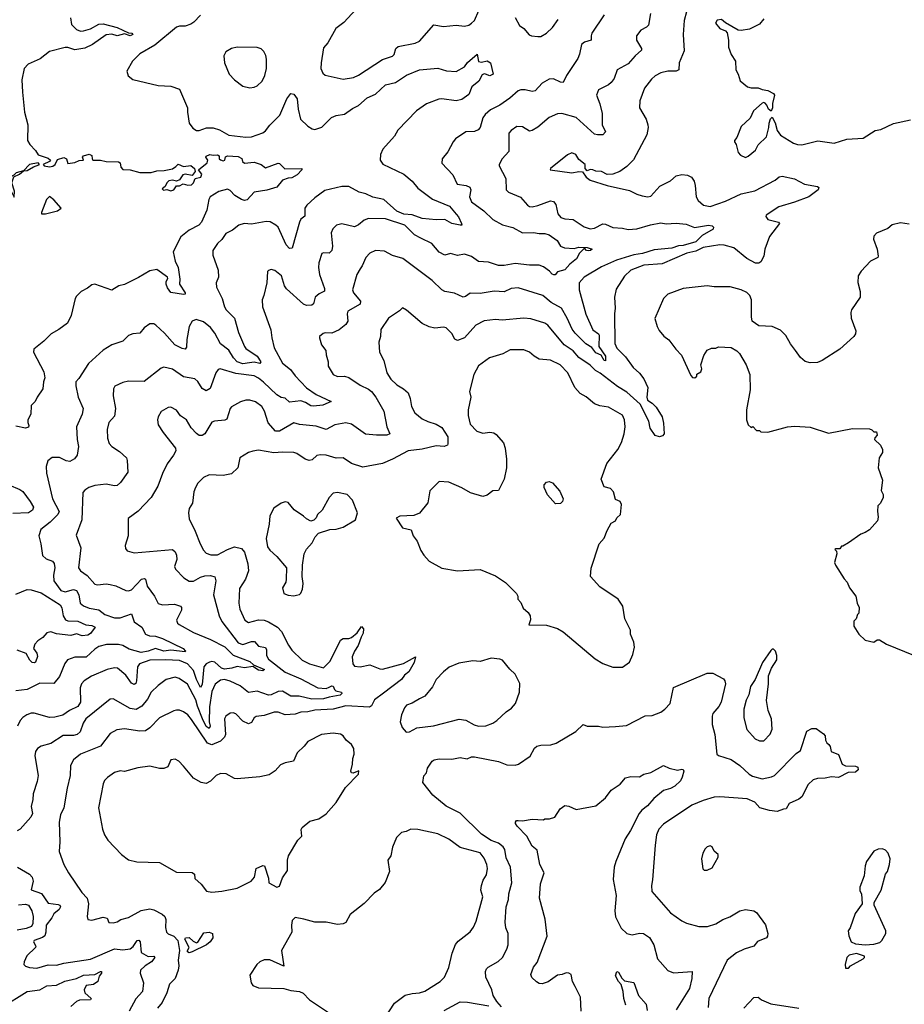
# Model space of a CAD drawing. Extents: x 2087054 to 2277909, y 548907 to 753496.
# Tile 237 of 256: x 2142673 to 2148941, y 680273 to 687250. Entities that reach past the tile are written whole.
import ezdxf

# ---------------------------------------------------------------- set-up
doc = ezdxf.new("R2010")
doc.units = 0

msp = doc.modelspace()

# ---------------------------------------------------------------- linework, layer by layer
at = {"layer": '0CON20XD'}
for points in [[(2147415, 687366.2), (2147381.1, 687245), (2147375.4, 687145), (2147381.7, 687028.3), (2147346.7, 686945), (2147343.8, 686895), (2147325, 686884.4), (2147265, 686885.6), (2147215.5, 686874.5), (2147175, 686851.4), (2147150.6, 686829.4), (2147101.4, 686765), (2147067.1, 686675), (2147064.4, 686624.4), (2147088.6, 686585), (2147113.1, 686545), (2147124.4, 686505), (2147126.9, 686485), (2147117.8, 686435), (2147022.2, 686257.8), (2146975, 686209.2), (2146926.6, 686173.4), (2146875, 686156), (2146835, 686153.3), (2146795, 686173.3), (2146755, 686176.7), (2146735, 686186.7), (2146715, 686187.5), (2146695, 686180), (2146680, 686195), (2146680, 686225), (2146635, 686260), (2146613.3, 686295), (2146585, 686305.8), (2146555, 686292.5), (2146433.3, 686195), (2146432.5, 686185), (2146585.9, 686164.1), (2146635, 686173.3), (2146661.7, 686171.7), (2146687.5, 686135), (2146715, 686113.8), (2146835, 686076.2), (2146995, 686039.2), (2147045, 686014.2), (2147082.9, 686002.9), (2147125, 685994.2), (2147145, 686000), (2147209.7, 686070.3), (2147285, 686107.1), (2147325, 686144.4), (2147365, 686152), (2147405, 686149.2), (2147434, 686135), (2147451.4, 686105), (2147460, 686075), (2147466, 685995), (2147479.7, 685969.7), (2147518.8, 685935), (2147565, 685927.3), (2147675, 685963.5), (2147784.8, 686015.2), (2147882.1, 686037.9), (2148026.8, 686113.2), (2148055, 686136.7), (2148075, 686141.1), (2148162.4, 686122.4), (2148235, 686083.8), (2148325, 686068.8), (2148335, 686060), (2148330, 686045), (2148263.8, 685995), (2148163.3, 685956.7), (2148052.5, 685925), (2147963.3, 685865), (2147960, 685855), (2147973.3, 685835), (2148050, 685815), (2148056, 685805), (2147986.3, 685713.7), (2147953.9, 685625), (2147945.9, 685574.1), (2147925.6, 685535), (2147911.2, 685525), (2147886.7, 685525), (2147825, 685557.3), (2147733.1, 685633.1), (2147665, 685653.5), (2147635, 685654.6), (2147515, 685636.7), (2147465, 685609.3), (2147400.8, 685595), (2147225, 685519.2), (2147095, 685510.8), (2147004.2, 685475), (2146958.4, 685431.6), (2146900.2, 685339.8), (2146888.1, 685285), (2146892.5, 685205), (2146886.9, 685165), (2146889.6, 684955), (2146905, 684921.5), (2146965, 684860.5), (2147020.4, 684785), (2147065.6, 684745), (2147095.7, 684705), (2147123.8, 684645), (2147116.9, 684575), (2147120.6, 684555), (2147153.8, 684533.8), (2147182.5, 684505), (2147225.5, 684435), (2147235, 684390), (2147240, 684315), (2147228.3, 684301.7), (2147206.1, 684293.9), (2147175, 684303.3), (2147141.1, 684355), (2147130, 684405), (2147069.4, 684525), (2146975, 684609.7), (2146909.2, 684650.8), (2146786.4, 684745), (2146753.2, 684763.2), (2146715, 684801.3), (2146635.8, 684855.8), (2146595, 684903.1), (2146530.4, 684945), (2146414.3, 685085), (2146395, 685100), (2146295, 685129.5), (2146244.5, 685134.5), (2146091.3, 685121.3), (2146045, 685125.5), (2145965, 685115.5), (2145905, 685085.5), (2145825, 684995.7), (2145775, 684975.8), (2145756.6, 684986.6), (2145735, 685026), (2145695, 685066), (2145675, 685072), (2145615, 685064.4), (2145573.4, 685073.4), (2145525, 685098), (2145461.8, 685151.8), (2145415, 685191.2), (2145385, 685207.5), (2145364.1, 685185.9), (2145285.8, 685134.2), (2145232, 685055), (2145228.6, 685005), (2145218, 684965), (2145222.5, 684895), (2145254.3, 684835), (2145275, 684746.7), (2145302, 684702), (2145345, 684662), (2145393.8, 684635), (2145425.8, 684605), (2145440, 684565), (2145449.7, 684509.7), (2145472.9, 684465), (2145525, 684421.8), (2145565, 684402.5), (2145623.3, 684385), (2145665, 684361.2), (2145705.8, 684295), (2145708, 684245), (2145703.3, 684235), (2145680, 684225), (2145625, 684231.4), (2145525, 684207.5), (2145425, 684196), (2145315, 684136.9), (2145244.5, 684105.5), (2145105, 684078.5), (2145025, 684104.5), (2144965.8, 684145.8), (2144915, 684143.6), (2144845, 684164.5), (2144805, 684167.1), (2144777.9, 684162.1), (2144745, 684131.4), (2144725, 684125.7), (2144695, 684135.6), (2144636, 684175), (2144615, 684182.5), (2144535, 684185.5), (2144475, 684180), (2144365, 684198.9), (2144325, 684192.2), (2144295, 684182.2), (2144234, 684145), (2144218, 684075), (2144175, 684031.2), (2144115, 684020.8), (2144015, 684025.8), (2143975, 684006.2), (2143935, 683966.2), (2143918.6, 683935), (2143907.1, 683905), (2143896.7, 683823.3), (2143875, 683787.5), (2143870, 683755), (2143873.6, 683713.6), (2143916.2, 683626.2), (2143950.9, 683535), (2143975, 683490.8), (2143995, 683470), (2144027.6, 683457.6), (2144075, 683457.8), (2144144.6, 683495.4), (2144195, 683514.2), (2144245, 683502.5), (2144265, 683476.7), (2144289.4, 683395), (2144294.4, 683345), (2144273.8, 683286.2), (2144230.2, 683219.8), (2144226.9, 683115), (2144232.5, 683072.5), (2144268.9, 682995), (2144295, 682978.5), (2144365, 682996.6), (2144405, 682994.7), (2144435, 682984.6), (2144500.8, 682945), (2144528.9, 682915), (2144577.4, 682817.4), (2144602.6, 682782.6), (2144675, 682711.9), (2144726.7, 682686.7), (2144825, 682657.5), (2144873.8, 682705), (2144946.9, 682853.1), (2144965, 682865.5), (2145005, 682864.6), (2145025, 682872.5), (2145063.7, 682906.3), (2145095, 682951.1), (2145109.2, 682935), (2145107.9, 682902.1), (2145092, 682875), (2145072.3, 682815), (2145044.5, 682775), (2145029.5, 682735), (2145033.3, 682685), (2145045, 682670), (2145085, 682664.4), (2145155, 682679.4), (2145225, 682650), (2145245, 682648.8), (2145392.9, 682687.1), (2145477.5, 682735), (2145468.2, 682695), (2145430.1, 682629.9), (2145398.9, 682605), (2145378.5, 682575), (2145251.4, 682478.6), (2145188.3, 682431.7), (2145165, 682388.8), (2145151.9, 682378.1), (2144985, 682389), (2144895.2, 682364.8), (2144765, 682358.2), (2144715, 682344.6), (2144665, 682342.7), (2144625, 682329.2), (2144555, 682323.9), (2144505, 682344.5), (2144476.3, 682343.7), (2144405, 682318.9), (2144347.6, 682312.4), (2144335, 682303.8), (2144315, 682270), (2144295, 682260), (2144255, 682279.2), (2144205, 682332), (2144185, 682338), (2144164.2, 682335.8), (2144134.3, 682315.7), (2144124.4, 682295.6), (2144130.5, 682185), (2144124, 682166), (2144095, 682138.5), (2144035, 682112.2), (2144004.4, 682124.4), (2143891.2, 682291.2), (2143865, 682324.3), (2143835, 682345.7), (2143806.4, 682356.4), (2143785, 682357.1), (2143765, 682352.5), (2143665, 682302.2), (2143596.5, 682233.5), (2143565, 682211.6), (2143525, 682208.4), (2143415, 682224.5), (2143362.6, 682217.4), (2143315, 682192.5), (2143245, 682103.5), (2143105, 682046.5), (2143054.3, 682005), (2143034.3, 681965), (2143031.1, 681895), (2143008.9, 681805), (2142986.9, 681665), (2142962.9, 681615), (2142951.9, 681565), (2142958.8, 681425), (2142954, 681355), (2142987, 681263), (2143019.2, 681205), (2143114.3, 681065), (2143151.4, 681025), (2143161.4, 680985), (2143152, 680895), (2143156.7, 680875), (2143185, 680870.5), (2143265, 680890), (2143293.9, 680883.9), (2143303.9, 680853.9), (2143335, 680850), (2143365, 680858), (2143390, 680875), (2143445, 680887.5), (2143535, 680937.8), (2143595, 680950.9), (2143623, 680943), (2143682, 680912), (2143702, 680895), (2143709.2, 680875), (2143707.3, 680817.3), (2143714.2, 680785), (2143725, 680772), (2143765, 680755.5), (2143793.5, 680725), (2143804.8, 680655), (2143795.6, 680585), (2143800.8, 680545), (2143795.8, 680514.2), (2143774.4, 680455.6), (2143734.3, 680415), (2143716.9, 680355), (2143681.8, 680285), (2143650.6, 680245)], [(2147142.5, 687295), (2147128.3, 687211.7), (2147115, 687197.1), (2147074.6, 687175.4), (2147042.9, 687135), (2147043.1, 687105), (2147080, 687045), (2147080, 687035), (2147033.1, 686995), (2146985, 686937.3), (2146905.8, 686895), (2146886.3, 686833.7), (2146864, 686805), (2146845, 686789.2), (2146775, 686753.3), (2146760, 686715), (2146782.8, 686652.8), (2146800.6, 686585), (2146799.2, 686505), (2146823.8, 686455), (2146805, 686434.2), (2146766.9, 686433.1), (2146745, 686440), (2146615, 686556.7), (2146515, 686585.6), (2146485, 686581.9), (2146425, 686557.1), (2146345, 686489.2), (2146305, 686464), (2146285, 686460.8), (2146235, 686490), (2146196.1, 686493.9), (2146155, 686465.8), (2146139.4, 686445), (2146138.9, 686315), (2146090.8, 686265), (2146071.2, 686225), (2146071.2, 686215), (2146118.6, 686125), (2146120, 686045), (2146137.3, 686027.3), (2146221.7, 685991.7), (2146270.8, 685935), (2146286.4, 685926.4), (2146305, 685924.5), (2146345, 685933.8), (2146435, 685965.5), (2146455, 685961.4), (2146471.1, 685941.1), (2146487.1, 685875), (2146508.3, 685848.3), (2146535, 685838.1), (2146595, 685833.3), (2146671.7, 685781.7), (2146715, 685767.8), (2146745, 685773.3), (2146805, 685803.1), (2146825, 685800), (2146875, 685776.7), (2146945, 685773.6), (2146985, 685764.5), (2147045, 685767.5), (2147142.6, 685797.4), (2147215, 685810.6), (2147255, 685804.4), (2147325, 685808.5), (2147395, 685801.2), (2147455, 685776.7), (2147554.2, 685794.2), (2147579.1, 685789.1), (2147590, 685780), (2147585.7, 685765), (2147509.8, 685720.2), (2147463.5, 685675), (2147375, 685651), (2147341.7, 685648.3), (2147295, 685632.1), (2147169.8, 685620.2), (2147087.1, 685592.9), (2147025.9, 685584.1), (2146902.9, 685545), (2146795, 685500), (2146673.5, 685426.5), (2146637.8, 685385), (2146636.5, 685335), (2146685, 685163.8), (2146735, 685052.9), (2146774.6, 685025), (2146780, 685015), (2146775.9, 684935), (2146823.3, 684865), (2146825, 684833.8), (2146815, 684834.2), (2146793.3, 684873.3), (2146755, 684888.7), (2146728.1, 684928.1), (2146684.3, 684954.3), (2146608, 685028), (2146587.7, 685057.7), (2146552.2, 685135), (2146512.7, 685205), (2146439.6, 685245), (2146379.4, 685295), (2146205, 685351.1), (2146155, 685345.6), (2146105, 685320.6), (2146035, 685326.9), (2145935, 685309.5), (2145865, 685311.4), (2145831.5, 685288.5), (2145815, 685284.4), (2145755, 685311.1), (2145684.6, 685324.6), (2145665.4, 685335.4), (2145595, 685402), (2145388, 685558), (2145315, 685580), (2145259.1, 685609.1), (2145195, 685614.2), (2145153.4, 685596.6), (2145125.6, 685564.4), (2145100, 685505), (2145084.5, 685485.5), (2145061.4, 685445), (2145032.2, 685335), (2145037.5, 685315), (2145086.9, 685255), (2145085.8, 685235), (2144998.9, 685185), (2144992.9, 685165), (2144998.9, 685115), (2144985, 685090), (2144937.8, 685052.2), (2144885, 685030), (2144837.7, 685032.3), (2144823, 685027), (2144797.5, 685005), (2144797.5, 684995), (2144812, 684945), (2144842, 684905), (2144844.4, 684874.4), (2144860, 684825), (2144858.8, 684795), (2144895, 684736), (2144925, 684721.5), (2144975, 684723.6), (2145005, 684715.6), (2145085, 684659.5), (2145145, 684631.2), (2145165.5, 684615), (2145196.2, 684575), (2145252.5, 684475), (2145274.2, 684365), (2145296.2, 684315), (2145274.5, 684305.5), (2145202.5, 684305), (2145122.4, 684312.4), (2145023.8, 684385), (2144985, 684394.4), (2144905, 684380), (2144845, 684345.6), (2144775, 684370), (2144655, 684381.5), (2144615, 684392.7), (2144515, 684334.5), (2144486.7, 684335), (2144433.8, 684393.8), (2144407.2, 684477.2), (2144388.3, 684508.3), (2144345, 684541.1), (2144305, 684553.1), (2144275, 684554.2), (2144236.8, 684543.2), (2144175, 684507.1), (2144164.5, 684495), (2144139.8, 684420.2), (2144127.1, 684412.9), (2144054.6, 684405.4), (2144035, 684397.1), (2143985, 684316), (2143965, 684303.1), (2143945, 684303.3), (2143925, 684316.9), (2143889.2, 684359.2), (2143854.5, 684414.5), (2143813.7, 684443.7), (2143785, 684483.8), (2143745, 684503.8), (2143725, 684501.2), (2143676, 684474), (2143653.8, 684435), (2143648.8, 684415), (2143655, 684380), (2143690, 684325), (2143778, 684215), (2143778.8, 684195), (2143764, 684165), (2143717.6, 684102.4), (2143684.4, 684035), (2143653.1, 683945), (2143605.4, 683864.6), (2143511.7, 683768.3), (2143441.2, 683715), (2143441.7, 683591.7), (2143420.8, 683525), (2143422.7, 683502.7), (2143435, 683486.7), (2143485, 683471.4), (2143755, 683496.7), (2143775, 683480), (2143785.4, 683455.4), (2143786.5, 683425), (2143779.4, 683405), (2143770.8, 683375), (2143777, 683357), (2143835.8, 683295), (2143875, 683270.6), (2143905, 683270.5), (2143955, 683299.3), (2143985, 683308.8), (2144025, 683312.1), (2144055, 683302), (2144062.5, 683275), (2144047.3, 683175), (2144085.5, 683025), (2144104.4, 682985), (2144221.8, 682835), (2144255, 682823.1), (2144315, 682844.7), (2144338, 682845), (2144365, 682810.9), (2144415, 682801.4), (2144422.9, 682785), (2144422.5, 682745), (2144435, 682719.2), (2144555, 682625.8), (2144665, 682579.2), (2144785, 682516.7), (2144845, 682510.8), (2144865, 682519.5), (2144885, 682529.2), (2144895, 682526.7), (2144902.9, 682505), (2144914.2, 682495), (2144954, 682485), (2144955.4, 682475), (2144945, 682463.3), (2144865, 682450.6), (2144825, 682437.6), (2144744.2, 682435.8), (2144653.6, 682456.4), (2144595, 682457.7), (2144535, 682491.6), (2144505, 682489.3), (2144455, 682466.5), (2144435, 682463.6), (2144355, 682492.7), (2144295, 682482.7), (2144235, 682530.8), (2144165, 682564), (2144125, 682574.6), (2144095, 682569.1), (2144058.3, 682541.7), (2144035, 682490), (2144018, 682382), (2144014.8, 682274.8), (2144023.3, 682245), (2144015, 682226.6), (2143995, 682242.5), (2143967.7, 682295), (2143931.9, 682385), (2143921, 682431), (2143862.2, 682542.2), (2143802.6, 682582.6), (2143775, 682592.2), (2143710, 682575), (2143655, 682533.1), (2143605.3, 682484.7), (2143577.9, 682435), (2143537.9, 682385), (2143497.4, 682362.6), (2143455, 682368.5), (2143335, 682437.1), (2143315, 682434.3), (2143141.1, 682295), (2143123.7, 682266.3), (2143101.5, 682205), (2143080, 682185), (2143055, 682177.6), (2142982.4, 682177.6), (2142895, 682121.8), (2142825, 682101.9), (2142800, 682085), (2142785.7, 682064.3), (2142780.6, 682035), (2142803.6, 681895), (2142797.9, 681852.1)], [(2146815.5, 687285), (2146726.9, 687155), (2146721.4, 687135), (2146723.3, 687105), (2146675, 687090), (2146654.7, 687075.3), (2146640.8, 687005), (2146628.6, 686975), (2146546.9, 686855), (2146525, 686806), (2146505, 686806.9), (2146455, 686830.5), (2146425, 686828.5), (2146375, 686801.4), (2146325, 686745.6), (2146305, 686741.1), (2146255, 686753.5), (2146225, 686753.3), (2146205, 686745.6), (2146146.2, 686693.8), (2146075.8, 686644.2), (2146009.8, 686610.2), (2145972.2, 686577.8), (2145955.7, 686555), (2145935.7, 686485), (2145921.3, 686468.7), (2145895, 686456.9), (2145835, 686455.8), (2145762, 686405), (2145744, 686385), (2145705.8, 686314.2), (2145666.7, 686265), (2145664.1, 686234.1), (2145741.3, 686151.3), (2145774, 686085), (2145836, 686076), (2145863.8, 686063.8), (2145869.5, 686045), (2145860.4, 685995), (2145875, 685960), (2145961.1, 685895), (2146025.7, 685835), (2146095, 685796.2), (2146166.5, 685776.5), (2146235, 685739.1), (2146315, 685741.6), (2146355, 685733.9), (2146395.3, 685734.7), (2146425, 685724.8), (2146480.5, 685685), (2146504.8, 685644.8), (2146533.3, 685633.3), (2146600.8, 685629.2), (2146635, 685637.7), (2146693, 685637), (2146728.8, 685625), (2146718.8, 685615), (2146702.4, 685612.4), (2146690, 685615), (2146675, 685630), (2146640, 685595), (2146618.6, 685555), (2146571.3, 685518.7), (2146535, 685478.5), (2146485, 685463.8), (2146467.7, 685442.3), (2146458.8, 685441.2), (2146445, 685445.8), (2146428.2, 685468.2), (2146385, 685499.4), (2146355, 685510.8), (2146285, 685510.6), (2146185, 685521.7), (2146105, 685508.4), (2146065, 685508.7), (2145995, 685531.5), (2145925, 685535.5), (2145875, 685571.1), (2145825, 685588.9), (2145775, 685578.6), (2145725, 685592.2), (2145685, 685581.4), (2145645, 685603.1), (2145593.6, 685663.6), (2145515, 685701.9), (2145471.2, 685725), (2145403.1, 685795), (2145265, 685837.9), (2145145, 685840.6), (2145115, 685829.4), (2145075, 685796.9), (2145045, 685783.1), (2144955, 685802.9), (2144916.8, 685793.2), (2144891.3, 685768.7), (2144879.7, 685740.3), (2144890.5, 685645), (2144884.5, 685615.5), (2144865, 685596), (2144825, 685598), (2144815, 685593.3), (2144792.8, 685527.2), (2144790, 685495), (2144798.2, 685445), (2144833.1, 685345), (2144832.7, 685327.3), (2144795, 685307.8), (2144767.8, 685285), (2144755, 685236.7), (2144743, 685227), (2144705, 685225.5), (2144685, 685233.5), (2144564, 685344), (2144550, 685365), (2144528.6, 685435), (2144482.2, 685472.2), (2144455, 685480), (2144436.4, 685473.6), (2144430, 685465), (2144424.2, 685385.8), (2144404.2, 685295.8), (2144391.2, 685265), (2144394, 685215), (2144453.6, 685053.6), (2144459.5, 684995), (2144476.2, 684925), (2144535.3, 684815.3), (2144591.9, 684771.9), (2144625, 684725.6), (2144705, 684641.9), (2144775, 684594.3), (2144880, 684545), (2144821.1, 684518.9), (2144755, 684511.6), (2144735, 684514.3), (2144698.3, 684538.3), (2144665, 684549.6), (2144585, 684540), (2144555, 684567.8), (2144525, 684574), (2144495, 684591.9), (2144401.4, 684681.4), (2144365, 684710.5), (2144335, 684725.7), (2144205, 684743.9), (2144094.3, 684775.7), (2144079.7, 684770.3), (2144062.3, 684747.7), (2144023.1, 684636.9), (2143995, 684619.4), (2143965, 684635.6), (2143935, 684685.7), (2143915, 684705.7), (2143835, 684719.5), (2143755, 684773.3), (2143695, 684788.1), (2143675, 684782), (2143555, 684685.8), (2143445, 684687.8), (2143405, 684679.4), (2143347.5, 684652.5), (2143338, 684635), (2143334.5, 684585), (2143352.9, 684495), (2143345, 684440), (2143304.6, 684395.4), (2143293.7, 684346.3), (2143294.3, 684285), (2143308.2, 684248.2), (2143325, 684225.8), (2143379.6, 684189.6), (2143429.2, 684145), (2143435.6, 684125.6), (2143438.9, 684045), (2143388.3, 683971.7), (2143365, 683950.6), (2143345, 683947.3), (2143285, 683959.6), (2143205, 683950.5), (2143162, 683935), (2143135, 683917.5), (2143120.7, 683899.3), (2143112.7, 683705), (2143072.4, 683597.6), (2143107.4, 683507.4), (2143089.4, 683365), (2143102.9, 683345), (2143150.7, 683310.7), (2143205, 683251.4), (2143225, 683246.7), (2143285, 683252.2), (2143315, 683248.9), (2143355, 683237.8), (2143424.5, 683204.5), (2143445, 683203.5), (2143465, 683211.1), (2143535.4, 683284.6), (2143555, 683291.4), (2143565, 683286.2), (2143577.1, 683235), (2143627.8, 683165), (2143655, 683114.2), (2143685, 683103.5), (2143769.5, 683109.5), (2143812, 683095), (2143819.2, 683085), (2143820.8, 683065), (2143784.4, 682995), (2143790.8, 682975), (2143802, 682965), (2143905, 682908.1), (2144025, 682858.6), (2144127.2, 682807.2), (2144185, 682746.9), (2144305, 682701.6), (2144329.2, 682679.2), (2144407.8, 682645), (2144395, 682635.7), (2144365, 682641.2), (2144325, 682668.1), (2144265, 682657), (2144215, 682666.8), (2144175.5, 682654.5), (2144125, 682648), (2144104, 682655), (2144055, 682698.2), (2144035, 682702.5), (2144018.2, 682698.2), (2143994.2, 682685), (2143978.1, 682665), (2143965, 682540), (2143955, 682519.2), (2143926.5, 682575), (2143905, 682638.7), (2143861.4, 682685), (2143805, 682710.5), (2143705.2, 682715.2), (2143595, 682710.7), (2143523, 682687), (2143508, 682665), (2143501.5, 682565), (2143495, 682546), (2143485, 682539.4), (2143465, 682548.6), (2143425.9, 682605.9), (2143365.2, 682655.2), (2143345, 682658.5), (2143293.9, 682646.1), (2143182, 682598), (2143130, 682565), (2143111.4, 682545), (2143101.1, 682515), (2143104.6, 682415), (2143085, 682384.6), (2143027.1, 682355), (2142978.7, 682321.3), (2142922.3, 682307.7)], [(2143955, 687282.5), (2143907.3, 687232.7), (2143885, 687217.8), (2143846.2, 687203.8), (2143805, 687203.1), (2143785, 687196.5), (2143630.7, 687069.3), (2143525, 687008.8), (2143473.2, 686956.8), (2143433.3, 686885), (2143441.7, 686851.7), (2143475.8, 686825.8), (2143655, 686783.1), (2143745, 686780), (2143805, 686758.8), (2143862.5, 686625), (2143861.2, 686595), (2143875, 686517.5), (2143900.3, 686480.3), (2143925, 686466), (2143945, 686465.6), (2143997.1, 686482.9), (2144045, 686483.2), (2144089.2, 686469.2), (2144155, 686432.9), (2144276.7, 686416.7), (2144315, 686420), (2144395, 686447.8), (2144415, 686461.4), (2144446.7, 686503.3), (2144516.4, 686573.6), (2144565, 686688.8), (2144595, 686726), (2144615, 686721.2), (2144638.5, 686688.5), (2144645.6, 686615), (2144662.5, 686545), (2144715.4, 686495.4)], [(2145055, 687323.3), (2144969.8, 687230.2), (2144912.9, 687187.1), (2144857.1, 687085), (2144825, 687051.2), (2144808.6, 686945), (2144808, 686905), (2144820.5, 686870.5), (2144837.7, 686857.7), (2144965, 686827.8), (2145039.1, 686840.9), (2145075, 686857.5), (2145245, 686968.9), (2145315, 686991.2), (2145325.5, 687004.5), (2145338, 687045), (2145355, 687060), (2145475, 687083.1), (2145505, 687098.6), (2145607.5, 687212.5), (2145677.3, 687202.7), (2145765, 687212), (2145825, 687204.2), (2145855, 687210.8), (2145875, 687224.3), (2145895.6, 687245), (2145927.2, 687315)], [(2143033.1, 687263.1), (2143040.5, 687215), (2143075, 687180), (2143105, 687169.6), (2143125, 687170.4), (2143175, 687185.3), (2143235, 687219.2), (2143265, 687221.1), (2143365, 687194.5), (2143445, 687156.7), (2143467.5, 687155), (2143476, 687145), (2143455, 687134.6), (2143415, 687150), (2143365, 687136.1), (2143325, 687147.3), (2143286.5, 687143.5), (2143189.1, 687075), (2143135, 687048), (2143065, 687037.1), (2143015, 687052.4), (2142995, 687052.4), (2142884.8, 687025.2), (2142817.2, 686972.8), (2142734.2, 686935.8), (2142705.5, 686905), (2142689.1, 686825), (2142693.2, 686736.8), (2142707.7, 686595), (2142730, 686505), (2142729.1, 686395), (2142744.6, 686364.6), (2142785, 686324), (2142805, 686293.3), (2142875, 686269.2), (2142892, 686255), (2142885.4, 686244.6), (2142840, 686225), (2142847.5, 686215), (2142885, 686208.2), (2142908.5, 686211.5), (2142924.4, 686225), (2142941.4, 686258.6), (2142985, 686274.5), (2143004.6, 686264.6), (2143015, 686232), (2143065, 686237.1), (2143095, 686251.2), (2143126.1, 686253.9), (2143118.8, 686275), (2143126, 686285), (2143165, 686296.7), (2143185, 686288.8), (2143186, 686265), (2143192.5, 686255), (2143245, 686255.8), (2143285, 686246.2), (2143372.7, 686242.7), (2143385.8, 686235), (2143390.8, 686205), (2143405, 686188.6), (2143455, 686185.6), (2143525, 686167.1), (2143605, 686167.5), (2143645, 686178.1), (2143697.5, 686182.5), (2143755, 686194.4), (2143780.2, 686209.8), (2143795, 686226.2), (2143835, 686210.4), (2143885, 686216.5), (2143911.4, 686195), (2143917.5, 686175), (2143894.5, 686145.5), (2143846.2, 686156.2), (2143828.8, 686151.2), (2143805.5, 686115), (2143785, 686105.5), (2143755, 686113.5), (2143731.1, 686108.9), (2143716.2, 686093.8), (2143705, 686067.8), (2143682.2, 686052.2), (2143692.5, 686042.5), (2143715, 686046), (2143745, 686036.6), (2143765.8, 686044.2), (2143785, 686071.8), (2143805, 686073.7), (2143832.2, 686087.8), (2143865, 686077.8), (2143889.9, 686080.1), (2143905.2, 686094.8), (2143915.6, 686124.4), (2143956.7, 686135), (2143964.7, 686155), (2143941.2, 686185), (2144002.4, 686235), (2144006.9, 686255), (2143993.1, 686275), (2143995, 686282.5), (2144020, 686295), (2144045, 686290), (2144075, 686293.3), (2144086.2, 686285), (2144087.5, 686265), (2144095, 686256), (2144115, 686250.6), (2144126, 686255), (2144132.4, 686277.6), (2144145, 686284.4), (2144220.4, 686280.4), (2144247.1, 686267.1), (2144251.4, 686245), (2144265, 686234.4), (2144335, 686241.4), (2144385, 686224), (2144415, 686201.2), (2144505, 686234), (2144515, 686232), (2144552.5, 686192.5), (2144672.5, 686195), (2144673.3, 686185), (2144639.3, 686150.7), (2144601.7, 686128.3), (2144575, 686127.5), (2144535, 686113.8), (2144495, 686064), (2144425, 686040.9), (2144335, 686028.5), (2144285, 685972.7), (2144265, 685969.1), (2144245, 685976.4), (2144198.5, 686005), (2144165, 686040), (2144145, 686050), (2144085, 686033.1), (2144023.2, 685995), (2144013.9, 685975), (2144000.2, 685899.8), (2143960.8, 685815), (2143942.7, 685795), (2143875, 685758.8), (2143815, 685710.8), (2143759.5, 685605), (2143775, 685540), (2143796.9, 685495), (2143807.7, 685412.3), (2143806.2, 685375), (2143846.1, 685313.9), (2143846.7, 685305), (2143835, 685301.9), (2143745, 685318), (2143720.8, 685350.8), (2143711.8, 685375), (2143711.2, 685395), (2143722.5, 685415), (2143721.4, 685425), (2143645, 685480.3), (2143595, 685470.8), (2143516.1, 685423.9), (2143415.8, 685374.2), (2143375, 685363.2), (2143325, 685333.8), (2143205, 685376.2), (2143185, 685371.4), (2143153.1, 685346.9), (2143108.6, 685325), (2143075, 685292), (2143065.5, 685274.5), (2143036.9, 685155), (2143011.1, 685098.9), (2142951.2, 685055), (2142896.2, 685025), (2142845, 684972.5), (2142774, 684915), (2142771.2, 684895), (2142844.2, 684755), (2142851.7, 684711.7), (2142841.2, 684685), (2142838, 684635), (2142796.2, 684575), (2142784, 684545), (2142754.2, 684515.8), (2142751.4, 684455), (2142732, 684415), (2142731.2, 684395), (2142738.8, 684375), (2142735, 684362.5), (2142715, 684356), (2142645, 684369.2)], [(2146184.3, 687265), (2146215, 687210), (2146245, 687186.7), (2146283.6, 687143.6), (2146300, 687135), (2146345, 687130), (2146365, 687130.4), (2146405, 687154.1), (2146448.6, 687195), (2146487.5, 687252.5)], [(2147946, 687255), (2147915, 687218), (2147845, 687183.3), (2147785, 687174), (2147765, 687176.2), (2147675, 687227.5), (2147645, 687252.5), (2147615, 687247.5), (2147603.3, 687225), (2147635, 687187.5), (2147675, 687170), (2147686.7, 687156.7), (2147696, 687105), (2147696.2, 687055), (2147715, 687002.5), (2147744, 686955), (2147748, 686895), (2147763.8, 686865), (2147777, 686817), (2147830, 686775), (2147856.4, 686766.4), (2147905, 686766.2), (2147935, 686754.2), (2147975, 686749.2), (2148015, 686727.5), (2148022.5, 686715), (2148007.5, 686655), (2148007.5, 686625), (2147998.3, 686601.7), (2147980, 686615), (2147967.5, 686645), (2147955, 686657.5), (2147945, 686662.5), (2147935, 686657.5), (2147872.5, 686605), (2147848.3, 686551.7), (2147786.4, 686493.6), (2147753.6, 686416.4), (2147737.5, 686395), (2147737.5, 686385), (2147750, 686365), (2147765, 686310), (2147780.7, 686290.7), (2147815, 686273.3), (2147835, 686282.5), (2147887.5, 686325), (2147906.2, 686363.8), (2147965, 686420), (2147982, 686485), (2147983.9, 686516.1), (2147993, 686547), (2148005, 686560), (2148025, 686520), (2148040.8, 686465), (2148065, 686432), (2148155, 686376), (2148185, 686366.2), (2148215, 686363.8), (2148327.4, 686392.6), (2148445, 686374.6), (2148535, 686402.9), (2148648.9, 686411.1), (2148735, 686463.8), (2148775, 686472.5), (2148865, 686514.3), (2148985, 686540)], [(2144715.4, 686495.4), (2144745, 686475.7), (2144765, 686470.8), (2144815, 686488), (2144883.4, 686556.6), (2144915, 686570.8), (2144975, 686581.4), (2145030.3, 686619.7), (2145075, 686641.3), (2145135, 686697.1), (2145195, 686721.3), (2145265, 686787.8), (2145335, 686806.1), (2145415, 686856.9), (2145505.5, 686894.5), (2145635, 686905.6), (2145697, 686887), (2145765, 686882.2), (2145824, 686916), (2145845, 686945.5), (2145915, 687006), (2145925, 686953.3), (2145945, 686948.8), (2145985, 686958), (2146010, 686945), (2146028.8, 686865), (2146005, 686851.9), (2145973.2, 686863.2), (2145964.1, 686865.9), (2145950.3, 686859.7), (2145925.8, 686815), (2145877.1, 686775), (2145855, 686720), (2145805, 686685.6), (2145765.3, 686674.7), (2145665, 686689.1), (2145642.9, 686687.1), (2145555, 686654.4), (2145485, 686603.1), (2145352.2, 686467.8), (2145329.2, 686425), (2145247.4, 686332.6), (2145230.9, 686295), (2145228.2, 686255), (2145246.5, 686226.5), (2145395, 686154.3), (2145454.2, 686105), (2145495, 686057.1), (2145599.3, 685979.3), (2145719.2, 685929.2), (2145765, 685872), (2145782.4, 685852.4), (2145803.3, 685805), (2145806.2, 685795), (2145795, 685792.9), (2145735, 685806.2), (2145685, 685833.8), (2145625, 685831.5), (2145525, 685841.6), (2145455, 685866.5), (2145395, 685871.5), (2145345, 685892.9), (2145254.3, 685975), (2145175, 685991.6), (2145125, 686016.7), (2145078.3, 686028.3), (2145005, 686067.9), (2144955, 686068.2), (2144835, 686040.5), (2144765, 685988.8), (2144706.7, 685935), (2144694.6, 685915), (2144692.9, 685857.1), (2144665, 685835.8), (2144655, 685816), (2144605, 685630), (2144585, 685628), (2144560.5, 685655), (2144505, 685779.2), (2144488, 685795), (2144446.8, 685816.8), (2144419.5, 685820.5), (2144315, 685800), (2144263, 685807), (2144225, 685794.3), (2144180.9, 685759.1), (2144134.2, 685735), (2144106.4, 685693.6), (2144074.2, 685665), (2144042.5, 685615), (2144041.7, 685581.7), (2144080, 685475), (2144081.2, 685425), (2144066, 685385), (2144068.1, 685355), (2144106.9, 685275), (2144125.4, 685215), (2144136.9, 685195), (2144195.4, 685135), (2144224.7, 685034.7), (2144265, 684934.2), (2144275, 684920.6), (2144355.5, 684865), (2144382, 684825), (2144375.7, 684814.3), (2144335, 684823.5), (2144301.5, 684818.5), (2144255, 684811.5), (2144214.7, 684825), (2144187.9, 684855), (2144155, 684907.2), (2144095, 684953.1), (2144055, 685029.5), (2144025, 685070), (2143975, 685109.2), (2143923.2, 685126.8), (2143895.6, 685114.4), (2143875, 685076.7), (2143857.3, 684985), (2143855, 684930), (2143845, 684916.2), (2143825, 684919.4), (2143772.2, 684945), (2143699.3, 685029.3), (2143638, 685085), (2143624.2, 685094.2), (2143595.8, 685094.2), (2143555, 685066), (2143525, 685028), (2143475, 685024.2), (2143445, 685012.9), (2143405, 684971.9), (2143325, 684946), (2143265, 684908), (2143160.8, 684815), (2143092.1, 684707.9), (2143072, 684685), (2143070.8, 684655), (2143086.7, 684575), (2143122.9, 684495), (2143115, 684453.8), (2143076.5, 684365), (2143081.1, 684275), (2143090.4, 684225), (2143079.4, 684165), (2143062.2, 684137.8), (2143029.6, 684120.4), (2143003.3, 684123.3), (2142955, 684147.8), (2142902.6, 684147.4), (2142872.5, 684125), (2142861.4, 684085), (2142864.2, 684035.8), (2142904.6, 683855), (2142951.9, 683765), (2142943.1, 683745), (2142890.3, 683689.7), (2142823, 683637), (2142808.3, 683591.7), (2142823.5, 683535), (2142834.4, 683454.4), (2142860.7, 683430.7), (2142905, 683412.9), (2142917.6, 683397.6), (2142923.1, 683365), (2142912.2, 683315), (2142915.4, 683275), (2142965, 683205.4), (2142995, 683195.9), (2143055, 683211.5), (2143075.5, 683205), (2143092.8, 683175), (2143102.3, 683115), (2143126, 683096), (2143165, 683080.2), (2143235, 683068.8), (2143275.6, 683035), (2143345, 683011.7), (2143385, 683010.8), (2143465, 683040), (2143483.2, 682983.2), (2143538.6, 682945), (2143565.8, 682895), (2143593.6, 682883.6), (2143635, 682882.4), (2143685, 682864.3), (2143830.6, 682795), (2143847.5, 682775), (2143845, 682770), (2143745, 682783.2), (2143695, 682776.7), (2143636.4, 682793.6), (2143583.1, 682775), (2143535, 682766.5), (2143449.9, 682789.9), (2143405, 682815.4), (2143373.8, 682823.8), (2143287.6, 682822.4), (2143235, 682809.5), (2143205, 682790), (2143145, 682733.1), (2143065, 682733.6), (2143013.1, 682715), (2142991.9, 682688.1), (2142955, 682596), (2142914.4, 682545.6), (2142815, 682550), (2142725, 682503.6), (2142645.4, 682494.6)], [(2144305, 686766.2), (2144335, 686772), (2144355, 686782), (2144392, 686815), (2144411.1, 686855), (2144421.1, 686905), (2144421.2, 686971.2), (2144417.3, 686997.3), (2144403.3, 687025), (2144383.6, 687043.6), (2144355, 687053.3), (2144215, 687056.2), (2144175, 687046.7), (2144135, 687022.5), (2144120, 686995), (2144124, 686945), (2144158, 686865), (2144195, 686823.8), (2144255, 686778), (2144305, 686766.2)], [(2142635, 685992.5), (2142637.3, 686035), (2142617.8, 686095), (2142632.5, 686137.5), (2142671.2, 686155), (2142700, 686180), (2142725, 686181.4), (2142771.9, 686208.1), (2142809.2, 686220.8), (2142813.3, 686225), (2142805, 686236.2), (2142743.3, 686225), (2142700, 686180), (2142648, 686165), (2142631.4, 686148.6), (2142595, 686128.1), (2142592.2, 686115), (2142605, 686048), (2142635, 685992.5)], [(2142855, 685874.1), (2142940, 685895), (2142966, 685915), (2142914.2, 685974.2), (2142885, 685996.7), (2142863, 685977), (2142828, 685885), (2142826.7, 685875), (2142855, 685874.1)], [(2148975, 685801.2), (2148915, 685811.1), (2148855, 685796), (2148825, 685771.2), (2148743, 685737), (2148724.1, 685715.9), (2148723.8, 685695), (2148748.8, 685625), (2148756.1, 685573.9), (2148752.5, 685565), (2148700.5, 685539.5), (2148635, 685467.5), (2148613.3, 685435), (2148613, 685387), (2148628, 685325), (2148627.5, 685285), (2148566.7, 685195), (2148561.2, 685175), (2148564, 685135), (2148598, 685045), (2148595.7, 685025), (2148584.3, 685005), (2148484.4, 684915), (2148360, 684835), (2148325, 684820.6), (2148275, 684818.1), (2148238.6, 684828.6), (2148205, 684857.5), (2148171.4, 684905), (2148133.8, 684953.8), (2148101.7, 685011.7), (2148065, 685050), (2148005.5, 685075.5), (2147911.2, 685081.2), (2147864.2, 685114.2), (2147858, 685145), (2147858.8, 685265), (2147846, 685295), (2147825, 685316.2), (2147785, 685336.2), (2147707.7, 685357.7), (2147595, 685358), (2147545, 685364), (2147375, 685345.6), (2147265, 685305.8), (2147235, 685273.3), (2147173.6, 685133.6), (2147190, 685075), (2147205, 685047.5), (2147238.3, 685008.3), (2147271.7, 684981.7), (2147322.5, 684915), (2147363.6, 684873.6), (2147428.3, 684728.3), (2147440, 684715), (2147457, 684713), (2147470, 684725), (2147471.7, 684738.3), (2147500, 684755), (2147507.5, 684775), (2147500, 684805), (2147521.7, 684871.7), (2147545, 684907.5), (2147575, 684922.5), (2147605, 684922.5), (2147625, 684932.5), (2147715, 684927.5), (2147755, 684902.5), (2147773.6, 684883.6), (2147820, 684805), (2147846.2, 684735), (2147848.3, 684628.3), (2147822.5, 684485), (2147822.5, 684415), (2147835, 684380), (2147855, 684360), (2147867, 684367), (2147895, 684340), (2147915, 684340), (2147925, 684330), (2147975, 684327.5), (2148113.9, 684366.1), (2148165, 684370), (2148275, 684363.3), (2148405, 684320), (2148575, 684354), (2148695, 684350), (2148710, 684345), (2148725, 684330), (2148745, 684330), (2148750, 684305), (2148731.7, 684288.3), (2148730, 684275), (2148773.3, 684235), (2148786, 684205), (2148785.8, 684184.2), (2148762.5, 684145), (2148756.2, 684075), (2148786.4, 683986.4), (2148777.5, 683915), (2148792.5, 683885), (2148792.5, 683865), (2148772.5, 683825), (2148753.8, 683805), (2148752.3, 683767.7), (2148757.1, 683725), (2148750.3, 683699.7), (2148693.9, 683636.1), (2148665, 683616.7), (2148632.5, 683605), (2148545, 683542.5), (2148505, 683520), (2148495, 683520), (2148485, 683500), (2148455, 683500), (2148450, 683495), (2148460, 683485), (2148462.5, 683465), (2148447.5, 683405), (2148452.5, 683385), (2148515, 683287.5), (2148536.7, 683265), (2148553.3, 683225), (2148596.7, 683165), (2148606.7, 683115), (2148622.5, 683085), (2148620, 683045), (2148610, 683035), (2148600, 683005), (2148583, 682987), (2148583, 682953), (2148620, 682895), (2148665, 682853.3), (2148725, 682840), (2148750, 682855), (2148765, 682856.7), (2148815, 682824), (2149007.3, 682747.3)], [(2146945, 682662), (2146995, 682697.5), (2147018.8, 682751.2), (2147028.8, 682805), (2147025, 682840), (2147001.2, 682895), (2147000, 682925), (2146960, 683005), (2146946, 683095), (2146913.8, 683145), (2146785, 683231.2), (2146717.5, 683305), (2146723.6, 683363.6), (2146780, 683535), (2146813.6, 683576.4), (2146835, 683630), (2146865, 683682.5), (2146895, 683700), (2146905, 683720), (2146930, 683745), (2146937.5, 683815), (2146927.5, 683835), (2146895, 683850), (2146880, 683905), (2146858.3, 683928.3), (2146815, 683940), (2146792.5, 683995), (2146833.1, 684105), (2146910.8, 684205), (2146938.1, 684255), (2146956.5, 684315), (2146963.5, 684365), (2146959.5, 684415), (2146945, 684447.5), (2146845, 684504.2), (2146785, 684514.2), (2146745, 684529.2), (2146687.6, 684577.6), (2146645, 684600.8), (2146605.8, 684645), (2146557.6, 684747.6), (2146503.9, 684803.9), (2146435, 684838.5), (2146355, 684844.3), (2146318, 684865), (2146285, 684894.3), (2146245, 684911.4), (2146148.6, 684911.4), (2146096.6, 684883.4), (2146002.5, 684855), (2145925, 684797.5), (2145891.9, 684735), (2145860, 684615), (2145868.8, 684575), (2145851.2, 684485), (2145852, 684445), (2145864.4, 684385), (2145911.2, 684335), (2145955, 684320), (2146005, 684327.5), (2146031.9, 684321.9), (2146049.7, 684309.7), (2146101.2, 684251.2), (2146114, 684215), (2146122.5, 684135), (2146121.4, 684075), (2146105.7, 683994.3), (2146065, 683913.8), (2146025, 683911.4), (2145985, 683881.4), (2145955, 683872), (2145867, 683897), (2145805, 683933.8), (2145715, 683972.5), (2145645, 683978.8), (2145578.8, 683911.2), (2145565, 683827.5), (2145505, 683752.5), (2145465, 683736.7), (2145367, 683733), (2145341.7, 683718.3), (2145385, 683650), (2145447.5, 683635), (2145461.7, 683591.7), (2145490, 683555), (2145515, 683490), (2145537.5, 683455), (2145575, 683412.5), (2145665, 683363.8), (2145775, 683344), (2145935, 683353.8), (2146045, 683308.8), (2146115, 683262.5), (2146193.3, 683185), (2146202.5, 683165), (2146203, 683143), (2146225, 683120), (2146241.2, 683081.2), (2146275, 683050), (2146290, 683025), (2146293, 682997), (2146281.7, 682961.7), (2146405, 682960), (2146485, 682936.7), (2146525, 682913.3), (2146750.9, 682720.9), (2146805, 682688), (2146875, 682662), (2146945, 682662)], [(2142596, 683955), (2142675, 683921.5), (2142695, 683906.9), (2142748.5, 683835), (2142770.6, 683795), (2142763.1, 683775), (2142735, 683754.6), (2142625, 683751.1)], [(2146469.1, 683819.1), (2146412.5, 683882.5), (2146389.1, 683935), (2146390, 683955), (2146405, 683973.5), (2146425, 683976.9), (2146448.8, 683968.8), (2146499.8, 683909.8), (2146524.4, 683855), (2146519.2, 683835), (2146505, 683822.5), (2146469.1, 683819.1)], [(2144615, 683168.8), (2144635, 683173.3), (2144655, 683177.5), (2144665, 683187.5), (2144676.2, 683215), (2144681.2, 683255), (2144673.8, 683305), (2144676.7, 683385), (2144688.8, 683465), (2144705, 683497.5), (2144745, 683542.5), (2144766.7, 683585), (2144789.3, 683610.7), (2144871.7, 683638.3), (2144915, 683641.2), (2144965, 683653.8), (2145053, 683707), (2145067.5, 683755), (2145030.8, 683845), (2144992.5, 683885), (2144925, 683900), (2144894.2, 683895.8), (2144866.7, 683865), (2144816.1, 683773.9), (2144782.5, 683745), (2144775, 683720), (2144757, 683703), (2144735, 683697.5), (2144705, 683712.5), (2144685, 683732.5), (2144617.7, 683777.7), (2144575, 683830), (2144555, 683833.3), (2144525, 683823.3), (2144475, 683790), (2144445.7, 683735), (2144441.9, 683675), (2144418.5, 683575), (2144429.5, 683515), (2144445, 683491.4), (2144495.4, 683445.4), (2144564, 683365), (2144562, 683285), (2144558, 683265), (2144536, 683225), (2144543.9, 683183.9), (2144575, 683172), (2144615, 683168.8)], [(2142645, 683180.6), (2142725, 683212.7), (2142755, 683209.5), (2142825, 683188.2), (2142959.1, 683105), (2142971.6, 683081.6), (2142981.2, 683025), (2142998.6, 682998.6), (2143015, 682991.1), (2143085, 682988.2), (2143141.2, 682961.2), (2143185, 682957.5), (2143207.5, 682945), (2143175, 682900.7), (2143155, 682889.5), (2143115, 682884.3), (2143075, 682897.7), (2143035, 682887.3)], [(2143035, 682887.3), (2142935, 682899.4), (2142895, 682911.8), (2142865.6, 682904.4), (2142838.3, 682871.7), (2142801.7, 682848.3), (2142780.6, 682825), (2142770.8, 682795), (2142795, 682761.2), (2142798.3, 682738.3), (2142785, 682698.8), (2142775, 682692.5), (2142761.2, 682695), (2142745, 682710.8), (2142719.7, 682759.7), (2142655, 682781.9)], [(2147945, 682141.2), (2147991.7, 682188.3), (2148003.9, 682223.9), (2148000.8, 682295), (2147976, 682355), (2147963.8, 682425), (2147980, 682545), (2147978.3, 682601.7), (2148000, 682655), (2148037.5, 682715), (2148037.5, 682745), (2148027.5, 682775), (2148015, 682790), (2148005, 682790), (2147995, 682780), (2147937.5, 682695), (2147883.3, 682575), (2147852, 682525), (2147840, 682465), (2147821.3, 682428.7), (2147804.2, 682365), (2147804.3, 682304.3), (2147825, 682221.2), (2147883.9, 682153.9), (2147915, 682141.2), (2147945, 682141.2)], [(2145411.7, 682201.7), (2145435, 682203.8), (2145487.7, 682232.3), (2145605, 682247.5), (2145787.3, 682292.7), (2145835, 682287.5), (2145893.2, 682253.2), (2145924.4, 682244.4), (2145975, 682247.1), (2146025, 682265.7), (2146055, 682284.3), (2146120.8, 682345), (2146159.1, 682370.9), (2146185.6, 682405), (2146214.2, 682485), (2146216.1, 682546.1), (2146183, 682613), (2146147, 682647), (2146095, 682712.5), (2146075, 682720), (2146015, 682726), (2145935, 682703.3), (2145885, 682706.2), (2145785, 682690), (2145717.3, 682662.7), (2145675, 682628.8), (2145624.4, 682575.6), (2145598.3, 682521.7), (2145545, 682456.2), (2145506.7, 682436.7), (2145455, 682406.2), (2145415, 682393.3), (2145400, 682375), (2145378.8, 682325), (2145370, 682275), (2145382.5, 682235), (2145411.7, 682201.7)], [(2146086.2, 680255), (2146053.2, 680293.2), (2146029.2, 680335), (2146017.5, 680375), (2145976.2, 680465), (2145973.8, 680505), (2145980, 680525), (2145992.7, 680537.3), (2146063.2, 680576.8), (2146094.6, 680605.4), (2146126, 680664), (2146134.4, 680694.4), (2146134, 680775), (2146118.6, 680815), (2146114, 680855), (2146121.1, 680965), (2146137.5, 681015), (2146140, 681055), (2146160, 681135), (2146151.7, 681245), (2146121.2, 681311.2), (2146111.2, 681371.2), (2146099.7, 681389.7), (2146065.2, 681415.2), (2146014.4, 681435), (2145945, 681478.7), (2145795, 681627.1), (2145695, 681678.1), (2145600, 681755), (2145530, 681845), (2145536.7, 681893.3), (2145555.9, 681914.1), (2145563.9, 681946.1), (2145596.7, 681995), (2145610, 682005), (2145645, 682012.5), (2145735, 682009.4), (2145795, 682022), (2145843.6, 682013.6), (2145874.3, 682025.7), (2145895, 682026.7), (2146065, 681993.3), (2146125, 681969.2), (2146185, 681967.5), (2146206.7, 681975), (2146289.5, 682030.5), (2146321.2, 682088.8), (2146337.7, 682102.3), (2146365, 682110), (2146437.7, 682112.3), (2146475, 682123.8), (2146613.6, 682206.4), (2146665, 682256.7), (2146695, 682243.8), (2146775, 682243.3), (2146805, 682236.7), (2146895, 682241.2), (2146971.7, 682248.3), (2147105, 682316.2), (2147155, 682318.8), (2147215, 682343.3), (2147245, 682363.8), (2147282, 682405), (2147305, 682517.5), (2147545, 682620.5), (2147585, 682619.1), (2147659.2, 682579.2), (2147670.3, 682565), (2147674.8, 682545), (2147644.7, 682415), (2147627.2, 682382.8), (2147585.6, 682335), (2147579.5, 682315), (2147580.9, 682255), (2147597.8, 682185), (2147614, 682045), (2147625.7, 682035.7), (2147715, 682007.7), (2147776.2, 681966.2), (2147842.5, 681905), (2147865, 681890.4), (2147935, 681871.2), (2148001.2, 681885), (2148021.9, 681895), (2148175, 682051.4), (2148205, 682072), (2148251.7, 682208.3), (2148285, 682227.5), (2148317, 682227), (2148369.3, 682189.3), (2148380, 682175), (2148382.5, 682145), (2148392.5, 682125), (2148407.5, 682115), (2148415, 682100), (2148423.3, 682065), (2148473.8, 682043.8), (2148500, 681975), (2148523.6, 681963.6), (2148595, 681961.4), (2148612.9, 681952.9), (2148614, 681935), (2148595, 681918), (2148544, 681916), (2148475, 681880), (2148425, 681884), (2148380, 681875), (2148325, 681873.3), (2148296.2, 681865), (2148259.3, 681830.7), (2148215, 681744.2), (2148195, 681727.1), (2148124.4, 681695.6), (2148105, 681657.5), (2148085, 681656.2), (2148041.5, 681638.5), (2147987.1, 681647.1), (2147918, 681665), (2147881.4, 681705), (2147828.3, 681728.3), (2147635, 681744.6), (2147595, 681740.4), (2147515, 681718.2), (2147435, 681683.6), (2147235, 681550.6), (2147201.1, 681515), (2147185.6, 681475), (2147175, 681400), (2147157.5, 681155), (2147149.2, 681115), (2147152.2, 681072.2), (2147285, 680922.5), (2147363.8, 680865), (2147397.9, 680847.9), (2147484.5, 680824.5), (2147545.6, 680825.6), (2147605, 680843.5), (2147655, 680873.5), (2147705, 680892.5), (2147775, 680935.7), (2147815, 680944.2), (2147875, 680936), (2147895, 680923.3), (2147956.8, 680836.8), (2147974.3, 680775), (2147972.9, 680757.1), (2147964, 680745), (2147901.7, 680718.3), (2147874.4, 680685.6), (2147806, 680665), (2147751.7, 680638.3), (2147685.7, 680585), (2147557.1, 680315), (2147550.3, 680250.3)], [(2142922.3, 682307.7), (2142884.6, 682304.6), (2142775, 682335.4), (2142755, 682335.4), (2142724.2, 682325), (2142694.7, 682305.3), (2142676.4, 682283.6), (2142657.7, 682245)], [(2144035, 681068), (2144105, 681074), (2144214.1, 681095.9), (2144313.3, 681145), (2144337.5, 681175), (2144348, 681235), (2144395, 681257.5), (2144406.7, 681255), (2144436.4, 681166.4), (2144437.5, 681135), (2144495, 681102.5), (2144515, 681110), (2144535, 681170), (2144569.7, 681220.3), (2144570, 681295), (2144578.8, 681325), (2144644.2, 681435.8), (2144671.2, 681465), (2144667.7, 681512.3), (2144673.8, 681525), (2144729.1, 681570.9), (2144792.5, 681587.5), (2144845, 681623.8), (2144915, 681703.3), (2144980.9, 681809.1), (2145073.3, 681905), (2145076.7, 681926.7), (2145035, 681911.2), (2145024, 681914), (2145020, 681925), (2145032.5, 681975), (2145033.3, 682015), (2145043.3, 682045), (2145041.2, 682085), (2145025, 682113.3), (2144986.7, 682145), (2144965.7, 682175.7), (2144946.5, 682186.5), (2144895, 682195.6), (2144812.5, 682185), (2144713.8, 682135), (2144688.3, 682101.7), (2144638.8, 682055), (2144614.1, 681995.9), (2144555, 681983.8), (2144520.3, 681969.7), (2144482.7, 681927.3), (2144439.7, 681900.3), (2144375, 681885.7), (2144215, 681870.5), (2144195, 681874.4), (2144137.2, 681907.2), (2144095, 681908.9), (2144065, 681895.7), (2144025.5, 681854.5), (2143995, 681838.1), (2143958.8, 681845), (2143905, 681876.7), (2143835, 681961.2), (2143800, 681995), (2143775, 682010), (2143743.8, 682005), (2143722.5, 681955), (2143695, 681943.3), (2143665, 681943.8), (2143595, 681961.2), (2143511.4, 681948.6), (2143415, 681923.8), (2143385, 681927.5), (2143345, 681916.2), (2143295, 681881.2), (2143275, 681858.8), (2143265, 681836.7), (2143231.9, 681665), (2143260, 681515), (2143275, 681473.3), (2143296.8, 681436.8), (2143394.4, 681334.4), (2143445, 681297.5), (2143502.7, 681282.7), (2143665, 681277.1), (2143785, 681208.8), (2143895, 681208.1), (2143912, 681195), (2143913.3, 681165), (2143960, 681125), (2143995.9, 681075.9), (2144035, 681068)], [(2146652, 680225), (2146646.7, 680325), (2146608.6, 680398.6), (2146591.2, 680435), (2146580, 680485), (2146565, 680493.8), (2146545, 680496), (2146516.1, 680483.9), (2146485, 680480.8), (2146416.8, 680433.2), (2146375, 680418.9), (2146355, 680421.1), (2146335, 680432.9), (2146303.1, 680463.1), (2146295.6, 680485), (2146313.9, 680536.1), (2146340.3, 680569.7), (2146410, 680755), (2146397.4, 680877.4), (2146357.1, 681025), (2146364.1, 681125.9), (2146388.8, 681205), (2146358.6, 681265), (2146338.8, 681365), (2146303.2, 681393.2), (2146265.7, 681465), (2146199.2, 681535), (2146186, 681555), (2146186, 681565), (2146193.8, 681575), (2146205, 681576.9), (2146235, 681574.4), (2146305, 681584.3), (2146385, 681580), (2146395, 681587.5), (2146426.4, 681586.4), (2146465, 681598.8), (2146502.7, 681657.3), (2146535, 681682.5), (2146565, 681677.5), (2146615, 681653.3), (2146755, 681680), (2146824.4, 681735.6), (2146865, 681790), (2146927, 681833), (2146965, 681877.5), (2147003.2, 681886.8), (2147065, 681886), (2147095, 681904.2), (2147144.3, 681915.7), (2147235.8, 681965.8), (2147275, 681946), (2147335, 681931.2), (2147365, 681940), (2147375, 681937.5), (2147380, 681925), (2147368.3, 681881.7), (2147355, 681857.5), (2147315, 681819.2), (2147285, 681803.1), (2147235, 681788.8), (2147167.2, 681732.8), (2147120.6, 681679.4), (2147081.5, 681648.5), (2147063.3, 681625), (2147000.9, 681505), (2146964.4, 681445), (2146897.1, 681285), (2146886.2, 681245), (2146877.4, 681157.4), (2146898.5, 681045), (2146889.6, 680935), (2146893.9, 680893.9), (2146935, 680812.5), (2146975, 680775.5), (2147013.8, 680766.2), (2147065, 680776.9), (2147094.4, 680774.4), (2147135.7, 680745.7), (2147166, 680695), (2147191.9, 680595), (2147265, 680514), (2147305, 680497.1), (2147437.5, 680505), (2147436.8, 680456.8), (2147419.6, 680385), (2147325, 680234.2)], [(2142797.9, 681852.1), (2142767.8, 681765), (2142767.5, 681725), (2142753.6, 681675), (2142762.9, 681625), (2142751.2, 681598.8), (2142676.8, 681513.2), (2142655, 681502.5)], [(2145254.2, 680165), (2145329.1, 680280.9), (2145405, 680337.3), (2145455, 680350), (2145505.4, 680354.6), (2145543, 680367), (2145653.3, 680435), (2145683.3, 680465), (2145713.3, 680535), (2145736.5, 680635), (2145762.1, 680697.9), (2145779.3, 680720.7), (2145865, 680788), (2145889.3, 680820.7), (2145908.3, 680861.7), (2145953.9, 681033.9), (2145941.2, 681081.2), (2145944.4, 681115), (2145957.5, 681152.5), (2145981.7, 681191.7), (2145986.9, 681235), (2145983.1, 681265), (2145965, 681310), (2145935, 681345.7), (2145794.7, 681384.7), (2145715, 681444), (2145635, 681482), (2145495, 681510.8), (2145445, 681513.3), (2145412.3, 681497.7), (2145379.3, 681490.7), (2145343.8, 681455), (2145314.2, 681385.8), (2145303.9, 681326.1), (2145281.2, 681295), (2145294, 681215), (2145263.6, 681136.4), (2145223, 681087), (2145185, 681061.2), (2145115, 680987.5), (2145015, 680910), (2144985, 680854), (2144965.6, 680844.4), (2144925, 680840), (2144845, 680856.2), (2144765, 680856.2), (2144686.2, 680876.2), (2144625, 680887.5), (2144603, 680867), (2144598.8, 680835), (2144602.5, 680785), (2144527.5, 680655), (2144545, 680542.5), (2144445, 680588.6), (2144405, 680588), (2144375, 680573.8), (2144353.3, 680555), (2144305, 680480), (2144312.5, 680425), (2144325, 680407.5), (2144365, 680390), (2144545.7, 680385.7), (2144595, 680371.2), (2144655, 680363.3), (2144681.2, 680351.2), (2144727.5, 680305), (2144875.5, 680205.5)], [(2147523, 681223), (2147545, 681223.3), (2147579.5, 681240.5), (2147622.5, 681315), (2147622.5, 681335), (2147595, 681357.5), (2147579.5, 681389.5), (2147565, 681396.2), (2147545, 681390), (2147530, 681375), (2147513.3, 681345), (2147503.3, 681305), (2147513, 681233), (2147523, 681223)], [(2148665, 680694.4), (2148725, 680698.6), (2148767.7, 680712.3), (2148782.5, 680725), (2148810, 680775), (2148811.2, 680795), (2148726.7, 680975), (2148727.5, 680995), (2148777.7, 681082.3), (2148808.8, 681195), (2148821.2, 681215), (2148836.2, 681265), (2148840, 681305), (2148826.7, 681345), (2148807.5, 681365), (2148786.1, 681376.1), (2148755, 681373.3), (2148725, 681357.5), (2148674.1, 681285.9), (2148663.3, 681255), (2148656.1, 681183.9), (2148627, 681103), (2148627, 681077), (2148637.5, 681055), (2148642.5, 680985), (2148593, 680917), (2148556.7, 680815), (2148543.8, 680795), (2148548, 680758), (2148563.8, 680715), (2148595, 680702.2), (2148665, 680694.4)], [(2142658.6, 681245), (2142743.5, 681195), (2142761.8, 681175), (2142768.2, 681145), (2142754.1, 681084.1), (2142828.8, 681058.8), (2142875, 680990.9), (2142945, 680980.5), (2142957.5, 680975), (2142961.9, 680965), (2142953.1, 680945), (2142914.7, 680915.3), (2142900, 680885), (2142861.2, 680835), (2142858.8, 680785), (2142851.1, 680758.9), (2142835, 680746.2), (2142776.2, 680725), (2142770, 680715), (2142788, 680685), (2142785.8, 680675), (2142723.5, 680616.5), (2142703.8, 680575), (2142703.3, 680555), (2142715, 680543.8), (2142743, 680533), (2142795, 680528.9), (2142875, 680552.1), (2142935, 680550.4), (2142985, 680564.1), (2143175, 680593.2), (2143345, 680667.3), (2143405, 680660), (2143455, 680665.3), (2143477.9, 680682.1), (2143505, 680724.6), (2143517.7, 680727.7), (2143526.4, 680715), (2143535, 680640), (2143582.9, 680612.9), (2143624.3, 680614.3), (2143631.9, 680605), (2143608.2, 680575), (2143562, 680545), (2143530, 680515), (2143528, 680495), (2143549.4, 680425), (2143542.5, 680365), (2143497.3, 680312.7), (2143448.1, 680225)], [(2142665, 680978), (2142715, 680981.9), (2142735, 680974.8), (2142759.3, 680935), (2142768.1, 680895), (2142767.5, 680845), (2142756.4, 680823.6), (2142720, 680810), (2142655, 680797.5)], [(2143875, 680638), (2143862, 680645), (2143861.2, 680655), (2143873.6, 680676.4), (2143844, 680735), (2143848.8, 680745), (2143875, 680745.6), (2143901.5, 680721.5), (2143925, 680710), (2143936, 680714), (2143979.1, 680780.9), (2144015, 680785.4), (2144040, 680775), (2144041.2, 680745), (2144022, 680715), (2143995.8, 680695), (2143895, 680644.4), (2143875, 680638)], [(2148545, 680530), (2148560, 680545), (2148650, 680595), (2148660, 680605), (2148660, 680615), (2148603, 680633), (2148549.5, 680620.5), (2148533.3, 680605), (2148522.5, 680555), (2148525, 680530), (2148545, 680530)], [(2142545, 680250.5), (2142725, 680364.5), (2142815, 680375.4), (2142866.6, 680403.4), (2142935, 680410), (2142992.2, 680437.8), (2143075, 680456.1), (2143125, 680480.9), (2143206.2, 680483.8), (2143245, 680506.5), (2143252.5, 680505), (2143252.5, 680495), (2143237.3, 680472.7), (2143226.2, 680435), (2143195, 680414.3), (2143145, 680406.2), (2143129.3, 680375), (2143134.3, 680354.3), (2143180, 680315), (2143174.4, 680305.6), (2143097.2, 680302.8), (2143075, 680294.3), (2143035, 680257.8)], [(2146967.6, 680267.6), (2146953.5, 680315), (2146948.8, 680365), (2146934, 680414), (2146915, 680433.8), (2146895.7, 680475), (2146904.3, 680505.7), (2146915, 680502), (2146939.4, 680459.4), (2146958.8, 680438.8), (2147025, 680428.8), (2147058.6, 680335), (2147111.1, 680275), (2147119.2, 680229.2)], [(2147804, 680245), (2147875, 680321.2), (2147905, 680323.8), (2147930, 680305), (2147995, 680275.8), (2148195, 680247.1)], [(2145680.7, 680229.3), (2145795, 680290), (2145845, 680289.6), (2145997.3, 680262.7)]]:
    msp.add_lwpolyline(points, dxfattribs=at)

doc.saveas('drawing.dxf')
